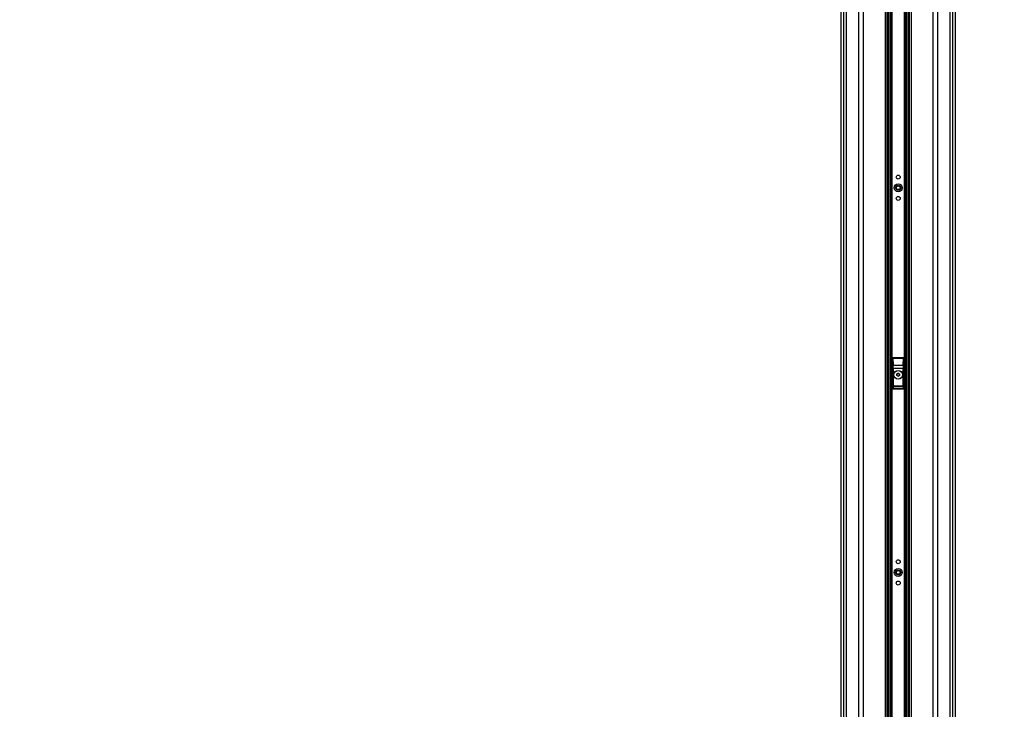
# Model space of a CAD drawing. Header units: millimetres. Extents: x 20 to 26560, y 16 to 17993.
# Tile 15 of 95: x 7114 to 9338, y 3453 to 5010. Entities that reach past the tile are written whole.
import ezdxf

# ---------------------------------------------------------------- set-up
doc = ezdxf.new("R2010")
doc.units = ezdxf.units.MM
doc.layers.add('COMPONENT_GEOMETRY', color=7, linetype='Continuous')
doc.styles.add('SLDTEXTSTYLE0', font='TXT', dxfattribs={"width": 0.75})
doc.dimstyles.new('SLDDIMSTYLE0', dxfattribs={"dimtxt": 150, "dimasz": 6.604, "dimexe": 0, "dimexo": 0.0625, "dimgap": 37.5, "dimtad": 0, "dimtih": 1, "dimtoh": 1, "dimdec": 0, "dimlfac": 0.5, "dimrnd": 1e-09, "dimzin": 12, "dimdsep": 46, "dimtxsty": 'SLDTEXTSTYLE0', "dimsah": 1, "dimcen": 0.09, "dimadec": 0, "dimazin": 3, "dimtfac": 1, "dimtdec": 0, "dimtofl": 0, "dimtmove": 0, "dimatfit": 3, "dimfxl": 1, "dimfrac": 2, "dimtolj": 1, "dimtzin": 12, "dimarcsym": 0})

# ---------------------------------------------------------------- blocks, each defined once
blk = doc.blocks.new('_D_2')
at = {"layer": 'COMPONENT_GEOMETRY', "color": 7, "ltscale": 2}
for p, q in [((9012.3, 8122.3), (943.9, 8122.3)), ((950.2, 8122.3), (950.2, 5128.7)), ((950.2, 1897), (950.2, 4890.6)), ((8163.9, 1897), (943.9, 1897))]:
    blk.add_line(p, q, dxfattribs=at)
for points in [[(950.2, 8122.3), (949.2, 8115.7), (951.2, 8115.7)], [(950.2, 1897), (951.2, 1903.6), (949.2, 1903.6)]]:
    blk.add_solid(points, dxfattribs=at)
at = {"layer": 'COMPONENT_GEOMETRY', "color": 7, "ltscale": 2, "insert": (728.5, 5084), "char_height": 150, "attachment_point": 1, "style": 'SLDTEXTSTYLE0'}
blk.add_mtext('3113', dxfattribs=at)
blk = doc.blocks.new('_D_4')
at = {"layer": 'COMPONENT_GEOMETRY', "color": 7, "ltscale": 2}
for p, q in [((1221.2, 6646.7), (1221.2, 2855.5)), ((1221.2, 2861.9), (5392.1, 2861.9)), ((10006.5, 2861.9), (5835.5, 2861.9)), ((10006.5, 2222.9), (10006.5, 2868.2))]:
    blk.add_line(p, q, dxfattribs=at)
for points in [[(1221.2, 2861.9), (1227.8, 2860.8), (1227.8, 2862.9)], [(10006.5, 2861.9), (9999.9, 2862.9), (9999.9, 2860.8)]]:
    blk.add_solid(points, dxfattribs=at)
at = {"layer": 'COMPONENT_GEOMETRY', "color": 7, "ltscale": 2, "insert": (5392.1, 2936.2), "char_height": 150, "attachment_point": 1, "style": 'SLDTEXTSTYLE0'}
blk.add_mtext('4393', dxfattribs=at)

msp = doc.modelspace()

# ---------------------------------------------------------------- linework, layer by layer
at = {"color": 8, "linetype": 'Continuous', "lineweight": 25, "ltscale": 2}
for p, q in [((8975.71, 2354.33), (8975.71, 8102.33)), ((8981.17, 8102.33), (8981.17, 2354.33)), ((9009.42, 2354.33), (9009.42, 8102.33)), ((9019.62, 8102.33), (9019.62, 2354.33)), ((9069.53, 2354.33), (9069.53, 8102.33)), ((9127.39, 8102.33), (9127.39, 2354.33)), ((9177.3, 2354.33), (9177.3, 8102.33)), ((9187.5, 8102.33), (9187.5, 2354.33)), ((9215.75, 2354.33), (9215.75, 8102.33)), ((9221.21, 8102.33), (9221.21, 2354.33)), ((9076.75, 2354.33), (9076.75, 6672.22)), ((9079.57, 6672.22), (9079.57, 2354.33)), ((9082.57, 2354.33), (9082.57, 6672.11)), ((9083.99, 6672.09), (9083.99, 2354.33)), ((9112.93, 2354.33), (9112.93, 6672.09)), ((9114.35, 6672.11), (9114.35, 2354.33)), ((9117.35, 2354.33), (9117.35, 6672.22)), ((9120.17, 6672.22), (9120.17, 2354.33)), ((8968.91, 6571.87), (8968.91, 2354.33)), ((9228.01, 2354.33), (9228.01, 6571.89))]:
    msp.add_line(p, q, dxfattribs=at)
at = {"color": 7, "linetype": 'Continuous', "lineweight": 25, "ltscale": 2}
for p, q in [((9073.82, 2354.33), (9073.82, 8102.33)), ((9123.1, 8102.33), (9123.1, 2354.33)), ((8968.9, 6571.86), (8968.9, 2354.33)), ((9228.02, 2354.33), (9228.02, 6571.88)), ((9085.46, 4245.33), (9085.46, 4177.33)), ((9085.64, 4245.15), (9085.46, 4245.33)), ((9085.97, 4229.57), (9085.64, 4245.15)), ((9086.46, 4246.33), (9086.64, 4246.15)), ((9110.46, 4246.33), (9086.46, 4246.33)), ((9086.64, 4246.15), (9086.64, 4245.52)), ((9086.64, 4246.15), (9110.28, 4246.15)), ((9086.64, 4245.52), (9086.97, 4229.95)), ((9110.28, 4245.52), (9086.64, 4245.52)), ((9086.97, 4229.95), (9109.96, 4229.95)), ((9109.96, 4229.95), (9110.28, 4245.52)), ((9110.28, 4246.15), (9110.46, 4246.33)), ((9110.28, 4246.15), (9110.28, 4245.52)), ((9111.28, 4245.15), (9110.95, 4229.57)), ((9111.46, 4245.33), (9111.28, 4245.15)), ((9111.46, 4177.33), (9111.46, 4245.33)), ((9086.04, 4183.22), (9086.04, 4222.45)), ((9086.04, 4222.45), (9087.04, 4222.45)), ((9087.04, 4222.45), (9087.04, 4183.22)), ((9109.88, 4222.45), (9087.04, 4222.45)), ((9095.43, 4206.64), (9095.49, 4210.1)), ((9098.41, 4204.86), (9095.43, 4206.64)), ((9095.49, 4210.1), (9098.51, 4211.79)), ((9101.43, 4206.55), (9098.41, 4204.86)), ((9098.51, 4211.79), (9101.49, 4210.01)), ((9101.49, 4210.01), (9101.43, 4206.55)), ((9109.88, 4183.22), (9109.88, 4222.45)), ((9110.88, 4222.45), (9109.88, 4222.45)), ((9110.88, 4222.45), (9110.88, 4183.22)), ((9086.04, 4183.22), (9087.04, 4183.22)), ((9087.04, 4183.22), (9109.88, 4183.22)), ((9110.88, 4183.22), (9109.88, 4183.22)), ((9086.46, 4176.33), (9110.47, 4176.33)), ((9086.54, 4177.4), (9110.38, 4177.4)), ((9109.93, 4181.24), (9086.99, 4181.24))]:
    msp.add_line(p, q, dxfattribs=at)
at = {"color": 7, "linetype": 'Continuous', "lineweight": 25, "ltscale": 4}
for centre, radius in [((9098.46, 4654.33), 4.5), ((9098.46, 4630.33), 9), ((9098.46, 4630.33), 5.83), ((9098.46, 4630.33), 4.13), ((9098.46, 4606.33), 4.5), ((9098.46, 4208.33), 10), ((9098.46, 4208.33), 9.97), ((9098.46, 4208.33), 9.75), ((9098.46, 3786.33), 4.5), ((9098.46, 3762.33), 9), ((9098.46, 3762.33), 5.83), ((9098.46, 3762.33), 4.13), ((9098.46, 3738.33), 4.5)]:
    msp.add_circle(centre, radius, dxfattribs=at)
for centre, radius, start, end in [((9086.64, 4245.15), 1, 90.18084, 179.81841), ((9086.46, 4244.49), 1.05, 80.09711, 141.02798), ((9086.78, 4228.91), 1.05, 80.09413, 141.02496), ((9110.14, 4228.91), 1.05, 38.97504, 99.90587), ((9110.28, 4245.15), 1, 0.18159, 89.81916), ((9110.47, 4244.49), 1.05, 38.97202, 99.90289), ((9098.46, 4208.33), 3, 119.14683, 179.14683), ((9098.46, 4208.33), 3, 179.14683, 239.14683), ((9098.46, 4208.33), 3, 239.14683, 299.14683), ((9098.46, 4208.33), 3, 59.14683, 119.14683), ((9098.46, 4208.33), 3, 299.14683, 359.14683), ((9098.46, 4208.33), 3, 359.14683, 59.14683), ((9087, 4182.24), 1, 180.65873, 269.74699), ((9109.92, 4182.24), 1, 270.25301, 359.34127), ((9086.46, 4178.33), 0.937, 192.96523, 275.24838), ((9110.46, 4178.33), 0.937, 264.75162, 347.03477)]:
    msp.add_arc(centre, radius, start, end, dxfattribs=at)
for centre, major_axis, ratio, start_param, end_param in [((9086.46, 4245.32), (-0.709, 0.709), 0.9972647, 5.4991567, 7.0672139), ((9085.04, 4222.45), (0, 19), 0.0524078, 4.712389, 5.0963614), ((9086.04, 4222.45), (0, 20), 0.0497874, 4.712389, 5.0963614), ((9110.88, 4222.45), (0, 20), 0.0497874, 1.1868239, 1.5707963), ((9110.46, 4245.32), (0.709, 0.709), 0.9972647, 5.4991567, 7.0672139), ((9111.88, 4222.45), (0, 19), 0.0524078, 1.1868239, 1.5707963), ((9086.1, 4167.1), (0, 15.25), 0.0524078, 0.1298247, 0.7631125), ((9085.99, 4183.22), (0, 1), 0.0524078, 3.2714173, 4.712389), ((9086.99, 4183.22), (0, 2), 0.0262039, 3.2714173, 4.712389), ((9109.94, 4183.22), (0, 2), 0.0262039, 1.5707963, 3.011768), ((9110.93, 4183.22), (0, 1), 0.0524078, 1.5707963, 3.011768), ((9110.82, 4167.1), (0, 15.25), 0.0524078, 5.5200728, 6.1533606), ((9085.44, 4180.29), (0, 3), 0.0524078, 3.2957494, 3.9047052), ((9086.43, 4180.29), (0, 4), 0.0393058, 3.270191, 3.9047052), ((9087.1, 4167.1), (0, 14.25), 0.0560842, 0.1298247, 0.7631125), ((9109.82, 4167.1), (0, 14.25), 0.0560842, 5.5200728, 6.1533606), ((9110.49, 4180.29), (0, 4), 0.0393058, 2.3784801, 3.0129943), ((9111.48, 4180.29), (0, 3), 0.0524078, 2.3784801, 2.9874359)]:
    msp.add_ellipse(centre, major_axis=major_axis, ratio=ratio, start_param=start_param, end_param=end_param, dxfattribs=at)
at = {"color": 7, "linetype": 'Continuous', "lineweight": 25, "ltscale": 2}
for points, knots in [([(9086.46, 4176.33), (9086.34, 4176.34), (9086.12, 4176.36), (9085.82, 4176.53), (9085.6, 4176.78), (9085.48, 4177.06), (9085.47, 4177.25), (9085.46, 4177.33)], [0, 0, 0, 0, 0.2130806, 0.4261792, 0.6391664, 0.8530326, 1, 1, 1, 1]), ([(9111.46, 4177.33), (9111.45, 4177.21), (9111.43, 4176.99), (9111.25, 4176.68), (9111, 4176.46), (9110.72, 4176.34), (9110.54, 4176.33), (9110.47, 4176.33)], [0, 0, 0, 0, 0.21726297, 0.43462845, 0.64988816, 0.86340996, 1, 1, 1, 1])]:
    msp.add_open_spline(points, degree=3, knots=knots, dxfattribs=at)

# ---------------------------------------------------------------- dimensions: what is measured, and where the dimension line sits
at = {"layer": 'COMPONENT_GEOMETRY', "color": 7, "ltscale": 2}
dim = msp.add_linear_dim(base=(950.2, 8122.33), p1=(8166.49, 1897.03), p2=(9014.84, 8122.33), angle=90, dimstyle='SLDDIMSTYLE0', dxfattribs=at)
dim.commit()
dim.dimension.update_dxf_attribs({"geometry": '_D_2', "text_midpoint": (950.2, 5009.68), "dimtype": 160})
dim = msp.add_linear_dim(base=(1221.17, 2861.86), p1=(10006.46, 2220.33), p2=(1221.17, 6649.23), dimstyle='SLDDIMSTYLE0', dxfattribs=at)
dim.commit()
dim.dimension.update_dxf_attribs({"geometry": '_D_4', "text_midpoint": (5613.81, 2861.86), "dimtype": 160})

doc.saveas('drawing.dxf')
